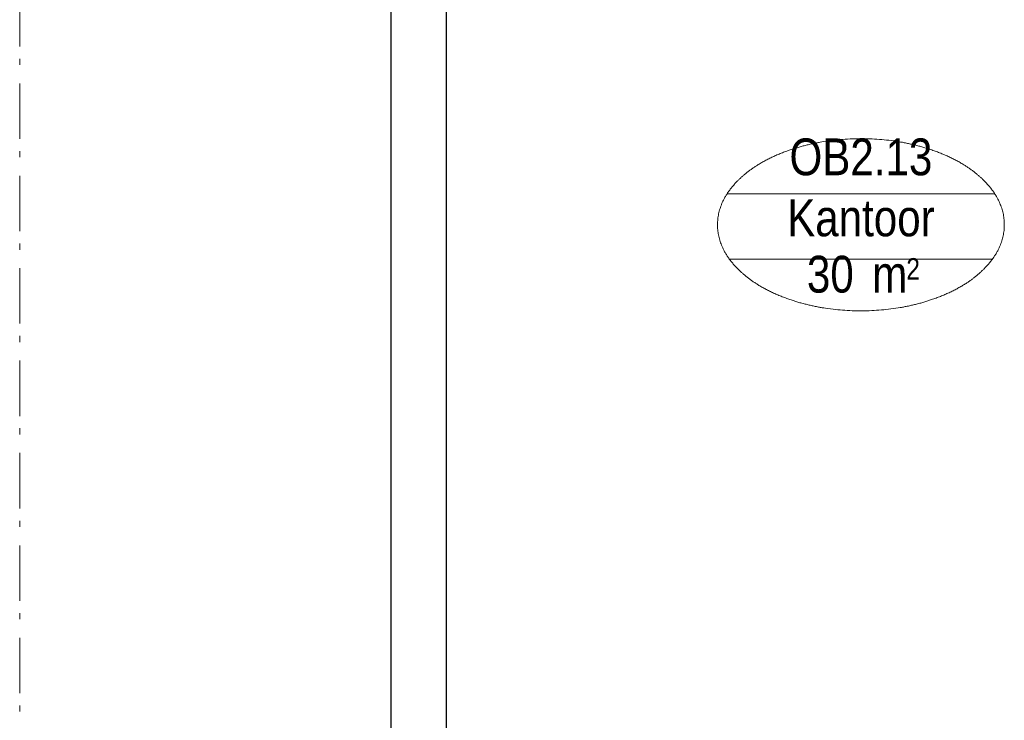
# Model space of a CAD drawing. Header units: millimetres. Extents: x -75976 to 232306, y 42824 to 140527.
# Tile 116 of 199: x 221937 to 226378, y 52294 to 55454. Entities that reach past the tile are written whole.
import ezdxf
from ezdxf.enums import TextEntityAlignment as Align

# ---------------------------------------------------------------- set-up
doc = ezdxf.new("R2010")
doc.units = ezdxf.units.MM
doc.header["$LTSCALE"] = 400
doc.linetypes.add('STYLE_06', pattern=[1.041641, 0.625, -0.208282, 0.069427, -0.138931])
for name, color, linetype, lineweight in [('mat-beton (ihwg)', 5, 'Continuous', 25), ('None', 7, 'Continuous', 9), ('Ruimtenummers', 5, 'Continuous', 25)]:
    doc.layers.add(name, color=color, linetype=linetype, lineweight=lineweight)
doc.styles.add('Arial Narrow', font='ARIALN.TTF', dxfattribs={"height": 222.25})

# ---------------------------------------------------------------- blocks, each defined once
blk = doc.blocks.new('*U705')
at = {"layer": 'mat-beton (ihwg)', "lineweight": 25}
for p, q in [((53921.1, -29870), (54171.1, -29870)), ((53921.1, -35105), (53921.1, -29870)), ((54171.1, -35105), (54171.1, -29870)), ((53921.1, -35105), (54171.1, -35105))]:
    blk.add_line(p, q, dxfattribs=at)
blk = doc.blocks.new('Ruimtenummer UV 50')
at = {"layer": 'Ruimtenummers', "color": 8, "lineweight": 5}
for p, q in [((602.2, 156.5), (-602.3, 156.5)), ((594.7, -137.5), (-594.8, -137.5))]:
    blk.add_line(p, q, dxfattribs=at)
blk.add_open_spline([(-323.4, 353.8), (-173.3, 405.8), (173.3, 405.8), (323.4, 353.8), (473.5, 301.8), (560.1, 211.8), (646.8, 121.7), (646.8, 17.7), (646.8, -86.3), (560.1, -176.3), (473.5, -266.4), (323.4, -318.4), (173.3, -370.4), (-173.3, -370.4), (-323.4, -318.4), (-473.5, -266.4), (-560.2, -176.3), (-646.8, -86.3), (-646.8, 17.7), (-646.8, 121.7), (-560.2, 211.8), (-473.5, 301.8), (-323.4, 353.8)], degree=2, knots=[0, 0, 0, 0.09962, 0.19924, 0.19924, 0.283607, 0.283607, 0.349619, 0.349619, 0.415638, 0.415638, 0.5, 0.5, 0.59962, 0.69924, 0.69924, 0.783607, 0.783607, 0.849619, 0.849619, 0.915638, 0.915638, 1, 1, 1], dxfattribs=at)
at = {"layer": 'Ruimtenummers', "attachment_point": 2, "style": 'Arial Narrow'}
for s, insert, char_height in [(' 2', (220.1, -132.8), 96.8), (' m', (103.6, -122.2), 165.95)]:
    blk.add_mtext(s, dxfattribs=dict(at, insert=insert, char_height=char_height))
at = {"layer": 'Ruimtenummers', "style": 'Arial Narrow'}
for tag, p in [('Nummer', (0, 406.9)), ('Naam', (0, 131.7)), ('Oppervlak', (-137.9, -122.2))]:
    blk.add_attdef(tag, text='', height=165.9, dxfattribs=at).set_placement(p, align=Align.TOP_CENTER)

msp = doc.modelspace()

# ---------------------------------------------------------------- linework, layer by layer
at = {"layer": 'None', "color": 43, "linetype": 'STYLE_06', "lineweight": 9}
msp.add_line((221936.85564, 49500.0182), (221936.85564, 81745.65207), dxfattribs=at)

# ---------------------------------------------------------------- block references
at = {"layer": 'mat-beton (ihwg)'}
msp.add_blockref('*U705', (169690.79627, 86130.0182), dxfattribs=at)
at = {"layer": 'Ruimtenummers'}
msp.add_blockref('Ruimtenummer UV 50', (225731.4796, 54511.3182), dxfattribs=at).add_auto_attribs({'Nummer': 'OB2.13', 'Naam': 'Kantoor', 'Oppervlak': '30'})

doc.saveas('drawing.dxf')
